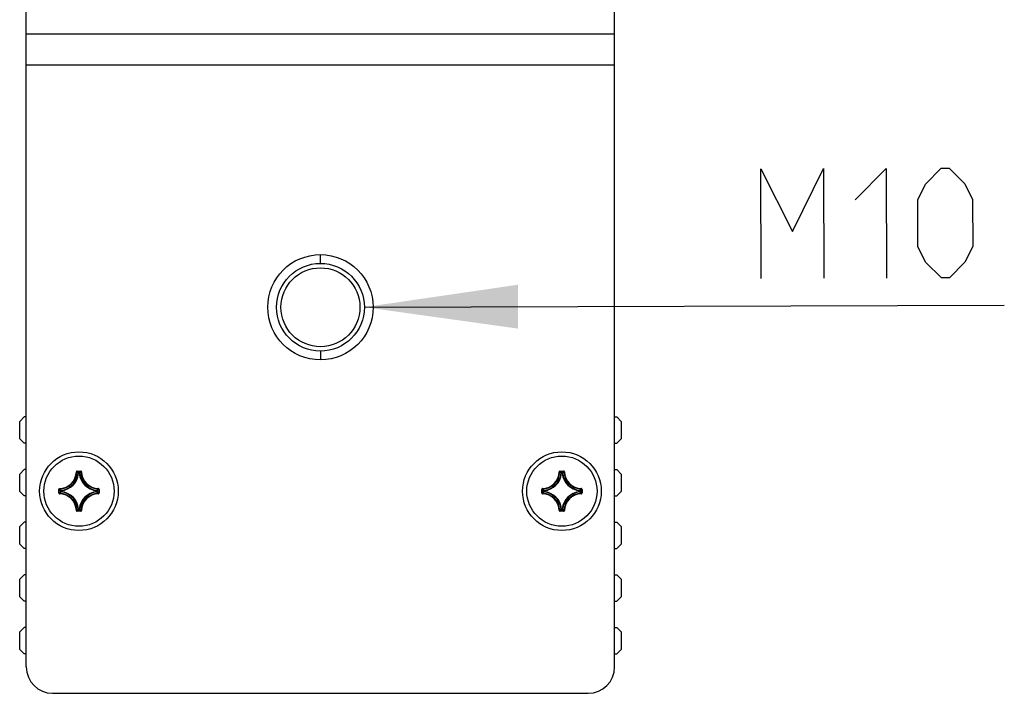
# Model space of a CAD drawing. Extents: x 0 to 420, y 0 to 297.
# Tile 64 of 116: x 214 to 236, y 138 to 153. Entities that reach past the tile are written whole.
import ezdxf

# ---------------------------------------------------------------- set-up
doc = ezdxf.new("R2010")
doc.units = 0
doc.header["$LTSCALE"] = 23.1
doc.layers.get('0').update_dxf_attribs({"linetype": 'CONTINUOUS'})
for name, color, linetype in [('02___PRT_ALL_AXES', 7, 'CONTINUOUS'), ('AXES', 7, 'CONTINUOUS'), ('DIM_PILOTEES', 7, 'CONTINUOUS')]:
    doc.layers.add(name, color=color, linetype=linetype)
doc.dimstyles.get("Standard").update_dxf_attribs({"dimtxt": 2.5, "dimasz": 2.5, "dimexe": 1.25, "dimexo": 0.625, "dimtad": 1, "dimcen": 2.5, "dimazin": 3, "dimtfac": 1, "dimtmove": 0, "dimatfit": 3})

# ---------------------------------------------------------------- blocks, each defined once
blk = doc.blocks.new('_FILLED')
at = {"color": 0, "linetype": 'BYBLOCK'}
blk.add_solid([(0, 0), (-1, 0.1429), (-1, -0.1429)], dxfattribs=at)
blk = doc.blocks.new('*D11')
at = {"layer": 'DIM_PILOTEES', "color": 2, "linetype": 'CONTINUOUS'}
blk.add_line((221.857, 146.789), (236.434, 146.834), dxfattribs=at)
at = {"layer": 'DIM_PILOTEES', "color": 2, "linetype": 'CONTINUOUS', "xscale": 3.5, "yscale": 3.5, "zscale": 3.5, "rotation": 180.175782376}
blk.add_blockref('_FILLED', (221.857, 146.789), dxfattribs=at)

msp = doc.modelspace()

# ---------------------------------------------------------------- linework, layer by layer
at = {"color": 7, "linetype": 'CONTINUOUS'}
for p, q in [((214.157, 138.586), (214.157, 153.666)), ((227.557, 138.586), (227.557, 153.666)), ((214.157, 153.019), (227.557, 153.019)), ((214.157, 152.312), (227.557, 152.312)), ((220.857, 147.786), (220.857, 147.986)), ((220.857, 145.786), (220.857, 145.586)), ((214.107, 144.285), (214.007, 144.185)), ((214.157, 144.285), (214.107, 144.285)), ((227.557, 144.285), (227.607, 144.285)), ((227.707, 144.185), (227.607, 144.285)), ((214.007, 143.785), (214.007, 144.185)), ((227.707, 144.185), (227.707, 143.785)), ((214.007, 143.785), (214.107, 143.685)), ((227.607, 143.685), (227.707, 143.785)), ((214.157, 143.685), (214.107, 143.685)), ((227.557, 143.685), (227.607, 143.685)), ((214.107, 143.085), (214.007, 142.985)), ((214.007, 142.585), (214.007, 142.985)), ((214.157, 143.085), (214.107, 143.085)), ((215.297, 143.033), (215.307, 143.033)), ((215.317, 143.053), (215.396, 143.053)), ((215.317, 143.053), (215.317, 143.043)), ((215.317, 143.043), (215.396, 143.043)), ((215.349, 143), (215.339, 143.001)), ((215.349, 143.01), (215.365, 143.01)), ((215.349, 143), (215.349, 143.01)), ((215.349, 143), (215.365, 143)), ((215.365, 143), (215.365, 143.01)), ((215.365, 143), (215.375, 143.001)), ((215.396, 143.053), (215.396, 143.043)), ((215.416, 143.033), (215.406, 143.033)), ((226.297, 143.033), (226.307, 143.033)), ((226.317, 143.053), (226.396, 143.053)), ((226.317, 143.053), (226.317, 143.043)), ((226.317, 143.043), (226.396, 143.043)), ((226.349, 143), (226.339, 143.001)), ((226.349, 143.01), (226.365, 143.01)), ((226.349, 143), (226.349, 143.01)), ((226.349, 143), (226.365, 143)), ((226.365, 143), (226.365, 143.01)), ((226.365, 143), (226.375, 143.001)), ((226.396, 143.053), (226.396, 143.043)), ((226.416, 143.033), (226.406, 143.033)), ((227.557, 143.085), (227.607, 143.085)), ((227.707, 142.985), (227.607, 143.085)), ((227.707, 142.985), (227.707, 142.585)), ((214.917, 142.653), (214.917, 142.643)), ((215.796, 142.653), (215.796, 142.643)), ((225.917, 142.653), (225.917, 142.643)), ((226.796, 142.653), (226.796, 142.643)), ((214.007, 142.585), (214.107, 142.485)), ((214.157, 142.485), (214.107, 142.485)), ((214.898, 142.633), (214.908, 142.633)), ((214.898, 142.554), (214.898, 142.633)), ((214.898, 142.554), (214.908, 142.554)), ((214.908, 142.554), (214.908, 142.633)), ((214.917, 142.534), (214.917, 142.544)), ((214.951, 142.602), (214.941, 142.602)), ((214.941, 142.586), (214.941, 142.602)), ((214.951, 142.586), (214.941, 142.586)), ((214.951, 142.602), (214.95, 142.612)), ((214.951, 142.586), (214.95, 142.576)), ((214.951, 142.586), (214.951, 142.602)), ((215.763, 142.602), (215.764, 142.612)), ((215.763, 142.602), (215.773, 142.602)), ((215.763, 142.602), (215.763, 142.586)), ((215.763, 142.586), (215.773, 142.586)), ((215.763, 142.586), (215.764, 142.576)), ((215.773, 142.602), (215.773, 142.586)), ((215.796, 142.534), (215.796, 142.544)), ((215.816, 142.633), (215.806, 142.633)), ((215.806, 142.633), (215.806, 142.554)), ((215.816, 142.554), (215.806, 142.554)), ((215.816, 142.633), (215.816, 142.554)), ((225.898, 142.633), (225.908, 142.633)), ((225.898, 142.554), (225.898, 142.633)), ((225.898, 142.554), (225.908, 142.554)), ((225.908, 142.554), (225.908, 142.633)), ((225.917, 142.534), (225.917, 142.544)), ((225.951, 142.602), (225.941, 142.602)), ((225.941, 142.586), (225.941, 142.602)), ((225.951, 142.586), (225.941, 142.586)), ((225.951, 142.602), (225.95, 142.612)), ((225.951, 142.586), (225.95, 142.576)), ((225.951, 142.586), (225.951, 142.602)), ((226.763, 142.602), (226.764, 142.612)), ((226.763, 142.602), (226.773, 142.602)), ((226.763, 142.602), (226.763, 142.586)), ((226.763, 142.586), (226.773, 142.586)), ((226.763, 142.586), (226.764, 142.576)), ((226.773, 142.602), (226.773, 142.586)), ((226.796, 142.534), (226.796, 142.544)), ((226.816, 142.633), (226.806, 142.633)), ((226.806, 142.633), (226.806, 142.554)), ((226.816, 142.554), (226.806, 142.554)), ((226.816, 142.633), (226.816, 142.554)), ((227.557, 142.485), (227.607, 142.485)), ((227.607, 142.485), (227.707, 142.585)), ((215.297, 142.154), (215.307, 142.154)), ((215.396, 142.145), (215.317, 142.145)), ((215.317, 142.135), (215.317, 142.145)), ((215.396, 142.135), (215.317, 142.135)), ((215.349, 142.188), (215.339, 142.187)), ((215.365, 142.188), (215.349, 142.188)), ((215.349, 142.188), (215.349, 142.178)), ((215.365, 142.178), (215.349, 142.178)), ((215.365, 142.188), (215.375, 142.187)), ((215.365, 142.188), (215.365, 142.178)), ((215.396, 142.135), (215.396, 142.145)), ((215.416, 142.154), (215.406, 142.154)), ((226.297, 142.154), (226.307, 142.154)), ((226.396, 142.145), (226.317, 142.145)), ((226.317, 142.135), (226.317, 142.145)), ((226.396, 142.135), (226.317, 142.135)), ((226.349, 142.188), (226.339, 142.187)), ((226.365, 142.188), (226.349, 142.188)), ((226.349, 142.188), (226.349, 142.178)), ((226.365, 142.178), (226.349, 142.178)), ((226.365, 142.188), (226.375, 142.187)), ((226.365, 142.188), (226.365, 142.178)), ((226.396, 142.135), (226.396, 142.145)), ((226.416, 142.154), (226.406, 142.154)), ((214.107, 141.885), (214.007, 141.785)), ((214.007, 141.385), (214.007, 141.785)), ((214.157, 141.885), (214.107, 141.885)), ((227.557, 141.885), (227.607, 141.885)), ((227.707, 141.785), (227.607, 141.885)), ((227.707, 141.785), (227.707, 141.385)), ((214.007, 141.385), (214.107, 141.285)), ((227.607, 141.285), (227.707, 141.385)), ((214.157, 141.285), (214.107, 141.285)), ((227.557, 141.285), (227.607, 141.285)), ((214.107, 140.685), (214.007, 140.585)), ((214.157, 140.685), (214.107, 140.685)), ((227.557, 140.685), (227.607, 140.685)), ((227.707, 140.585), (227.607, 140.685)), ((214.007, 140.185), (214.007, 140.585)), ((227.707, 140.585), (227.707, 140.185)), ((214.007, 140.185), (214.107, 140.085)), ((227.607, 140.085), (227.707, 140.185)), ((214.157, 140.085), (214.107, 140.085)), ((227.557, 140.085), (227.607, 140.085)), ((214.107, 139.485), (214.007, 139.385)), ((214.007, 138.985), (214.007, 139.385)), ((214.157, 139.485), (214.107, 139.485)), ((227.557, 139.485), (227.607, 139.485)), ((227.707, 139.385), (227.607, 139.485)), ((227.707, 139.385), (227.707, 138.985)), ((214.007, 138.985), (214.107, 138.885)), ((214.157, 138.885), (214.107, 138.885)), ((227.557, 138.885), (227.607, 138.885)), ((227.607, 138.885), (227.707, 138.985)), ((214.757, 137.986), (226.957, 137.986))]:
    msp.add_line(p, q, dxfattribs=at)
for points in [[(215.317, 143.053), (215.314, 143.053), (215.311, 143.052), (215.308, 143.051), (215.306, 143.049), (215.303, 143.047), (215.301, 143.045), (215.3, 143.042), (215.299, 143.04), (215.298, 143.037), (215.297, 143.033)], [(215.307, 143.033), (215.308, 143.035), (215.308, 143.037), (215.309, 143.039), (215.31, 143.04), (215.312, 143.041), (215.314, 143.042), (215.315, 143.043), (215.317, 143.043)], [(215.307, 143.033), (215.313, 143.028), (215.318, 143.023), (215.323, 143.017), (215.328, 143.012), (215.334, 143.006), (215.339, 143.001)], [(215.317, 143.043), (215.323, 143.038), (215.328, 143.032), (215.333, 143.027), (215.338, 143.021), (215.343, 143.015), (215.349, 143.01)], [(215.339, 143.001), (215.339, 143.002), (215.34, 143.004), (215.341, 143.006), (215.342, 143.007), (215.343, 143.008), (215.345, 143.009), (215.347, 143.009), (215.349, 143.01)], [(215.396, 143.043), (215.391, 143.038), (215.386, 143.032), (215.38, 143.027), (215.375, 143.021), (215.37, 143.015), (215.365, 143.01)], [(215.365, 143.01), (215.367, 143.009), (215.368, 143.009), (215.37, 143.008), (215.371, 143.007), (215.373, 143.006), (215.374, 143.004), (215.374, 143.002), (215.375, 143.001)], [(215.406, 143.033), (215.401, 143.028), (215.396, 143.023), (215.39, 143.017), (215.385, 143.012), (215.38, 143.006), (215.375, 143.001)], [(215.416, 143.033), (215.416, 143.037), (215.415, 143.04), (215.414, 143.042), (215.412, 143.045), (215.41, 143.047), (215.408, 143.049), (215.405, 143.051), (215.402, 143.052), (215.399, 143.053), (215.396, 143.053)], [(215.396, 143.043), (215.398, 143.043), (215.4, 143.042), (215.402, 143.041), (215.403, 143.04), (215.404, 143.039), (215.405, 143.037), (215.406, 143.035), (215.406, 143.033)], [(226.317, 143.053), (226.314, 143.053), (226.311, 143.052), (226.308, 143.051), (226.306, 143.049), (226.303, 143.047), (226.301, 143.045), (226.3, 143.042), (226.299, 143.04), (226.298, 143.037), (226.297, 143.033)], [(226.307, 143.033), (226.308, 143.035), (226.308, 143.037), (226.309, 143.039), (226.31, 143.04), (226.312, 143.041), (226.314, 143.042), (226.315, 143.043), (226.317, 143.043)], [(226.307, 143.033), (226.313, 143.028), (226.318, 143.023), (226.323, 143.017), (226.328, 143.012), (226.334, 143.006), (226.339, 143.001)], [(226.317, 143.043), (226.323, 143.038), (226.328, 143.032), (226.333, 143.027), (226.338, 143.021), (226.343, 143.015), (226.349, 143.01)], [(226.339, 143.001), (226.339, 143.002), (226.34, 143.004), (226.341, 143.006), (226.342, 143.007), (226.343, 143.008), (226.345, 143.009), (226.347, 143.009), (226.349, 143.01)], [(226.396, 143.043), (226.391, 143.038), (226.386, 143.032), (226.38, 143.027), (226.375, 143.021), (226.37, 143.015), (226.365, 143.01)], [(226.365, 143.01), (226.367, 143.009), (226.368, 143.009), (226.37, 143.008), (226.371, 143.007), (226.373, 143.006), (226.374, 143.004), (226.374, 143.002), (226.375, 143.001)], [(226.406, 143.033), (226.401, 143.028), (226.396, 143.023), (226.39, 143.017), (226.385, 143.012), (226.38, 143.006), (226.375, 143.001)], [(226.416, 143.033), (226.416, 143.037), (226.415, 143.04), (226.414, 143.042), (226.412, 143.045), (226.41, 143.047), (226.408, 143.049), (226.405, 143.051), (226.402, 143.052), (226.399, 143.053), (226.396, 143.053)], [(226.396, 143.043), (226.398, 143.043), (226.4, 143.042), (226.402, 143.041), (226.403, 143.04), (226.404, 143.039), (226.405, 143.037), (226.406, 143.035), (226.406, 143.033)], [(214.917, 142.653), (214.914, 142.653), (214.911, 142.652), (214.908, 142.651), (214.905, 142.649), (214.903, 142.647), (214.901, 142.645), (214.9, 142.642), (214.898, 142.639), (214.898, 142.636), (214.898, 142.633)], [(214.908, 142.633), (214.908, 142.635), (214.908, 142.637), (214.909, 142.639), (214.91, 142.64), (214.912, 142.641), (214.913, 142.642), (214.915, 142.643), (214.917, 142.643)], [(214.917, 142.643), (214.922, 142.638), (214.928, 142.633), (214.933, 142.627), (214.939, 142.622), (214.944, 142.617), (214.95, 142.612)], [(215.796, 142.643), (215.791, 142.638), (215.786, 142.633), (215.78, 142.627), (215.775, 142.622), (215.769, 142.617), (215.764, 142.612)], [(215.816, 142.633), (215.816, 142.636), (215.815, 142.639), (215.814, 142.642), (215.812, 142.645), (215.81, 142.647), (215.808, 142.649), (215.805, 142.651), (215.803, 142.652), (215.8, 142.653), (215.796, 142.653)], [(215.796, 142.643), (215.798, 142.643), (215.8, 142.642), (215.802, 142.641), (215.803, 142.64), (215.804, 142.639), (215.805, 142.637), (215.806, 142.635), (215.806, 142.633)], [(225.917, 142.653), (225.914, 142.653), (225.911, 142.652), (225.908, 142.651), (225.905, 142.649), (225.903, 142.647), (225.901, 142.645), (225.9, 142.642), (225.898, 142.639), (225.898, 142.636), (225.898, 142.633)], [(225.908, 142.633), (225.908, 142.635), (225.908, 142.637), (225.909, 142.639), (225.91, 142.64), (225.912, 142.641), (225.913, 142.642), (225.915, 142.643), (225.917, 142.643)], [(225.917, 142.643), (225.922, 142.638), (225.928, 142.633), (225.933, 142.627), (225.939, 142.622), (225.944, 142.617), (225.95, 142.612)], [(226.796, 142.643), (226.791, 142.638), (226.786, 142.633), (226.78, 142.627), (226.775, 142.622), (226.769, 142.617), (226.764, 142.612)], [(226.816, 142.633), (226.816, 142.636), (226.815, 142.639), (226.814, 142.642), (226.812, 142.645), (226.81, 142.647), (226.808, 142.649), (226.805, 142.651), (226.803, 142.652), (226.8, 142.653), (226.796, 142.653)], [(226.796, 142.643), (226.798, 142.643), (226.8, 142.642), (226.802, 142.641), (226.803, 142.64), (226.804, 142.639), (226.805, 142.637), (226.806, 142.635), (226.806, 142.633)], [(214.898, 142.554), (214.898, 142.551), (214.898, 142.548), (214.9, 142.545), (214.901, 142.543), (214.903, 142.54), (214.905, 142.538), (214.908, 142.537), (214.911, 142.536), (214.914, 142.535), (214.917, 142.534)], [(214.908, 142.633), (214.913, 142.628), (214.918, 142.623), (214.924, 142.617), (214.93, 142.612), (214.935, 142.607), (214.941, 142.602)], [(214.908, 142.554), (214.913, 142.56), (214.918, 142.565), (214.924, 142.57), (214.93, 142.575), (214.935, 142.58), (214.941, 142.586)], [(214.917, 142.544), (214.915, 142.545), (214.913, 142.545), (214.912, 142.546), (214.91, 142.547), (214.909, 142.549), (214.908, 142.551), (214.908, 142.552), (214.908, 142.554)], [(214.917, 142.544), (214.922, 142.55), (214.928, 142.555), (214.933, 142.56), (214.939, 142.565), (214.944, 142.571), (214.95, 142.576)], [(214.941, 142.602), (214.941, 142.604), (214.942, 142.605), (214.942, 142.607), (214.944, 142.608), (214.945, 142.61), (214.946, 142.611), (214.948, 142.611), (214.95, 142.612)], [(214.95, 142.576), (214.948, 142.576), (214.946, 142.577), (214.945, 142.578), (214.943, 142.579), (214.942, 142.581), (214.942, 142.582), (214.941, 142.584), (214.941, 142.586)], [(215.764, 142.612), (215.765, 142.611), (215.767, 142.611), (215.769, 142.61), (215.77, 142.608), (215.771, 142.607), (215.772, 142.605), (215.772, 142.604), (215.773, 142.602)], [(215.773, 142.586), (215.772, 142.584), (215.772, 142.582), (215.771, 142.581), (215.77, 142.579), (215.769, 142.578), (215.767, 142.577), (215.765, 142.576), (215.764, 142.576)], [(215.796, 142.544), (215.791, 142.55), (215.786, 142.555), (215.78, 142.56), (215.775, 142.565), (215.769, 142.571), (215.764, 142.576)], [(215.806, 142.633), (215.8, 142.628), (215.795, 142.623), (215.789, 142.617), (215.784, 142.612), (215.778, 142.607), (215.773, 142.602)], [(215.806, 142.554), (215.8, 142.56), (215.795, 142.565), (215.789, 142.57), (215.784, 142.575), (215.778, 142.58), (215.773, 142.586)], [(215.796, 142.534), (215.8, 142.535), (215.803, 142.536), (215.805, 142.537), (215.808, 142.538), (215.81, 142.54), (215.812, 142.543), (215.814, 142.545), (215.815, 142.548), (215.816, 142.551), (215.816, 142.554)], [(215.806, 142.554), (215.806, 142.552), (215.805, 142.551), (215.804, 142.549), (215.803, 142.547), (215.802, 142.546), (215.8, 142.545), (215.798, 142.545), (215.796, 142.544)], [(225.898, 142.554), (225.898, 142.551), (225.898, 142.548), (225.9, 142.545), (225.901, 142.543), (225.903, 142.54), (225.905, 142.538), (225.908, 142.537), (225.911, 142.536), (225.914, 142.535), (225.917, 142.534)], [(225.908, 142.633), (225.913, 142.628), (225.918, 142.623), (225.924, 142.617), (225.93, 142.612), (225.935, 142.607), (225.941, 142.602)], [(225.908, 142.554), (225.913, 142.56), (225.918, 142.565), (225.924, 142.57), (225.93, 142.575), (225.935, 142.58), (225.941, 142.586)], [(225.917, 142.544), (225.915, 142.545), (225.913, 142.545), (225.912, 142.546), (225.91, 142.547), (225.909, 142.549), (225.908, 142.551), (225.908, 142.552), (225.908, 142.554)], [(225.917, 142.544), (225.922, 142.55), (225.928, 142.555), (225.933, 142.56), (225.939, 142.565), (225.944, 142.571), (225.95, 142.576)], [(225.941, 142.602), (225.941, 142.604), (225.942, 142.605), (225.942, 142.607), (225.944, 142.608), (225.945, 142.61), (225.946, 142.611), (225.948, 142.611), (225.95, 142.612)], [(225.95, 142.576), (225.948, 142.576), (225.946, 142.577), (225.945, 142.578), (225.943, 142.579), (225.942, 142.581), (225.942, 142.582), (225.941, 142.584), (225.941, 142.586)], [(226.764, 142.612), (226.765, 142.611), (226.767, 142.611), (226.769, 142.61), (226.77, 142.608), (226.771, 142.607), (226.772, 142.605), (226.772, 142.604), (226.773, 142.602)], [(226.773, 142.586), (226.772, 142.584), (226.772, 142.582), (226.771, 142.581), (226.77, 142.579), (226.769, 142.578), (226.767, 142.577), (226.765, 142.576), (226.764, 142.576)], [(226.796, 142.544), (226.791, 142.55), (226.786, 142.555), (226.78, 142.56), (226.775, 142.565), (226.769, 142.571), (226.764, 142.576)], [(226.806, 142.633), (226.8, 142.628), (226.795, 142.623), (226.789, 142.617), (226.784, 142.612), (226.778, 142.607), (226.773, 142.602)], [(226.806, 142.554), (226.8, 142.56), (226.795, 142.565), (226.789, 142.57), (226.784, 142.575), (226.778, 142.58), (226.773, 142.586)], [(226.796, 142.534), (226.8, 142.535), (226.803, 142.536), (226.805, 142.537), (226.808, 142.538), (226.81, 142.54), (226.812, 142.543), (226.814, 142.545), (226.815, 142.548), (226.816, 142.551), (226.816, 142.554)], [(226.806, 142.554), (226.806, 142.552), (226.805, 142.551), (226.804, 142.549), (226.803, 142.547), (226.802, 142.546), (226.8, 142.545), (226.798, 142.545), (226.796, 142.544)], [(215.297, 142.154), (215.298, 142.151), (215.299, 142.148), (215.3, 142.145), (215.301, 142.142), (215.303, 142.14), (215.306, 142.138), (215.308, 142.137), (215.311, 142.136), (215.314, 142.135), (215.317, 142.135)], [(215.307, 142.154), (215.313, 142.16), (215.318, 142.165), (215.323, 142.17), (215.328, 142.176), (215.334, 142.181), (215.339, 142.187)], [(215.317, 142.145), (215.315, 142.145), (215.314, 142.145), (215.312, 142.146), (215.31, 142.147), (215.309, 142.149), (215.308, 142.15), (215.308, 142.152), (215.307, 142.154)], [(215.317, 142.145), (215.323, 142.15), (215.328, 142.155), (215.333, 142.161), (215.338, 142.167), (215.343, 142.172), (215.349, 142.178)], [(215.349, 142.178), (215.347, 142.178), (215.345, 142.179), (215.344, 142.179), (215.342, 142.18), (215.341, 142.182), (215.34, 142.183), (215.339, 142.185), (215.339, 142.187)], [(215.375, 142.187), (215.374, 142.185), (215.374, 142.183), (215.373, 142.182), (215.371, 142.18), (215.37, 142.179), (215.368, 142.179), (215.367, 142.178), (215.365, 142.178)], [(215.396, 142.145), (215.391, 142.15), (215.386, 142.155), (215.38, 142.161), (215.375, 142.167), (215.37, 142.172), (215.365, 142.178)], [(215.406, 142.154), (215.401, 142.16), (215.396, 142.165), (215.39, 142.17), (215.385, 142.176), (215.38, 142.181), (215.375, 142.187)], [(215.396, 142.135), (215.399, 142.135), (215.402, 142.136), (215.405, 142.137), (215.408, 142.138), (215.41, 142.14), (215.412, 142.142), (215.414, 142.145), (215.415, 142.148), (215.416, 142.151), (215.416, 142.154)], [(215.406, 142.154), (215.406, 142.152), (215.405, 142.15), (215.404, 142.149), (215.403, 142.147), (215.402, 142.146), (215.4, 142.145), (215.398, 142.145), (215.396, 142.145)], [(226.297, 142.154), (226.298, 142.151), (226.299, 142.148), (226.3, 142.145), (226.301, 142.142), (226.303, 142.14), (226.306, 142.138), (226.308, 142.137), (226.311, 142.136), (226.314, 142.135), (226.317, 142.135)], [(226.307, 142.154), (226.313, 142.16), (226.318, 142.165), (226.323, 142.17), (226.328, 142.176), (226.334, 142.181), (226.339, 142.187)], [(226.317, 142.145), (226.315, 142.145), (226.314, 142.145), (226.312, 142.146), (226.31, 142.147), (226.309, 142.149), (226.308, 142.15), (226.308, 142.152), (226.307, 142.154)], [(226.317, 142.145), (226.323, 142.15), (226.328, 142.155), (226.333, 142.161), (226.338, 142.167), (226.343, 142.172), (226.349, 142.178)], [(226.349, 142.178), (226.347, 142.178), (226.345, 142.179), (226.344, 142.179), (226.342, 142.18), (226.341, 142.182), (226.34, 142.183), (226.339, 142.185), (226.339, 142.187)], [(226.375, 142.187), (226.374, 142.185), (226.374, 142.183), (226.373, 142.182), (226.371, 142.18), (226.37, 142.179), (226.368, 142.179), (226.367, 142.178), (226.365, 142.178)], [(226.396, 142.145), (226.391, 142.15), (226.386, 142.155), (226.38, 142.161), (226.375, 142.167), (226.37, 142.172), (226.365, 142.178)], [(226.406, 142.154), (226.401, 142.16), (226.396, 142.165), (226.39, 142.17), (226.385, 142.176), (226.38, 142.181), (226.375, 142.187)], [(226.396, 142.135), (226.399, 142.135), (226.402, 142.136), (226.405, 142.137), (226.408, 142.138), (226.41, 142.14), (226.412, 142.142), (226.414, 142.145), (226.415, 142.148), (226.416, 142.151), (226.416, 142.154)], [(226.406, 142.154), (226.406, 142.152), (226.405, 142.15), (226.404, 142.149), (226.403, 142.147), (226.402, 142.146), (226.4, 142.145), (226.398, 142.145), (226.396, 142.145)]]:
    msp.add_lwpolyline(points, dxfattribs=at)
at = {"color": 3, "linetype": 'CONTINUOUS'}
msp.add_circle((220.857, 146.786), 1, dxfattribs=at)
at = {"color": 7, "linetype": 'CONTINUOUS'}
for centre, radius, start, end in [((214.907, 143.044), 0.401, 271.5011, 358.4989), ((214.907, 143.044), 0.391, 271.5011, 358.4989), ((214.907, 143.044), 0.434, 275.7059, 354.2941), ((214.907, 143.044), 0.444, 275.7055, 354.2947), ((215.807, 143.044), 0.444, 185.7055, 264.2947), ((215.807, 143.044), 0.434, 185.7059, 264.2941), ((215.807, 143.044), 0.401, 181.5011, 268.4989), ((215.807, 143.044), 0.391, 181.5011, 268.4989), ((225.907, 143.044), 0.401, 271.5011, 358.4989), ((225.907, 143.044), 0.391, 271.5011, 358.4989), ((225.907, 143.044), 0.434, 275.7059, 354.2941), ((225.907, 143.044), 0.444, 275.7055, 354.2947), ((226.807, 143.044), 0.444, 185.7055, 264.2947), ((226.807, 143.044), 0.434, 185.7059, 264.2941), ((226.807, 143.044), 0.401, 181.5011, 268.4989), ((226.807, 143.044), 0.391, 181.5011, 268.4989), ((214.907, 142.144), 0.401, 1.5011, 88.4989), ((214.907, 142.144), 0.391, 1.5011, 88.4989), ((214.907, 142.144), 0.434, 5.7059, 84.2941), ((214.907, 142.144), 0.444, 5.7055, 84.2947), ((215.807, 142.144), 0.444, 95.7054, 174.2946), ((215.807, 142.144), 0.434, 95.7059, 174.2941), ((215.807, 142.144), 0.401, 91.5011, 178.4989), ((215.807, 142.144), 0.391, 91.5011, 178.4989), ((225.907, 142.144), 0.401, 1.5011, 88.4989), ((225.907, 142.144), 0.391, 1.5011, 88.4989), ((225.907, 142.144), 0.434, 5.7059, 84.2941), ((225.907, 142.144), 0.444, 5.7055, 84.2947), ((226.807, 142.144), 0.444, 95.7054, 174.2946), ((226.807, 142.144), 0.434, 95.7059, 174.2941), ((226.807, 142.144), 0.401, 91.5011, 178.4989), ((226.807, 142.144), 0.391, 91.5011, 178.4989), ((214.757, 138.586), 0.6, 180, 270), ((226.957, 138.586), 0.6, 270, 360)]:
    msp.add_arc(centre, radius, start, end, dxfattribs=at)
at = {"layer": '02___PRT_ALL_AXES', "color": 7, "linetype": 'CONTINUOUS'}
for centre, radius in [((220.857, 146.786), 1.2), ((215.357, 142.594), 0.896), ((226.357, 142.594), 0.896)]:
    msp.add_circle(centre, radius, dxfattribs=at)
at = {"layer": 'AXES', "color": 7, "linetype": 'CONTINUOUS'}
for centre, radius in [((220.857, 146.786), 0.9), ((215.357, 142.594), 0.8), ((226.357, 142.594), 0.8)]:
    msp.add_circle(centre, radius, dxfattribs=at)
at = {"layer": 'DIM_PILOTEES', "color": 2, "linetype": 'CONTINUOUS'}
for points in [[(230.897, 147.442), (230.889, 149.942), (231.608, 148.515), (232.317, 149.946), (232.325, 147.446)], [(233.034, 149.234), (233.746, 149.95), (233.754, 147.45)], [(234.466, 148.167), (234.463, 149.238), (234.64, 149.596), (234.996, 149.954), (235.175, 149.955), (235.533, 149.599), (235.712, 149.242), (235.716, 148.171), (235.538, 147.813), (235.182, 147.455), (235.004, 147.454), (234.645, 147.81), (234.466, 148.167)]]:
    msp.add_lwpolyline(points, dxfattribs=at)

# ---------------------------------------------------------------- dimensions: what is measured, and where the dimension line sits
dim = msp.add_diameter_dim_2p(p1=(221.857, 146.789), p2=(219.857, 146.783), dimstyle='Standard', dxfattribs=at)
dim.commit()
dim.dimension.update_dxf_attribs({"geometry": '*D11', "text_midpoint": (230.897, 147.442), "dimtype": 131})

doc.saveas('drawing.dxf')
